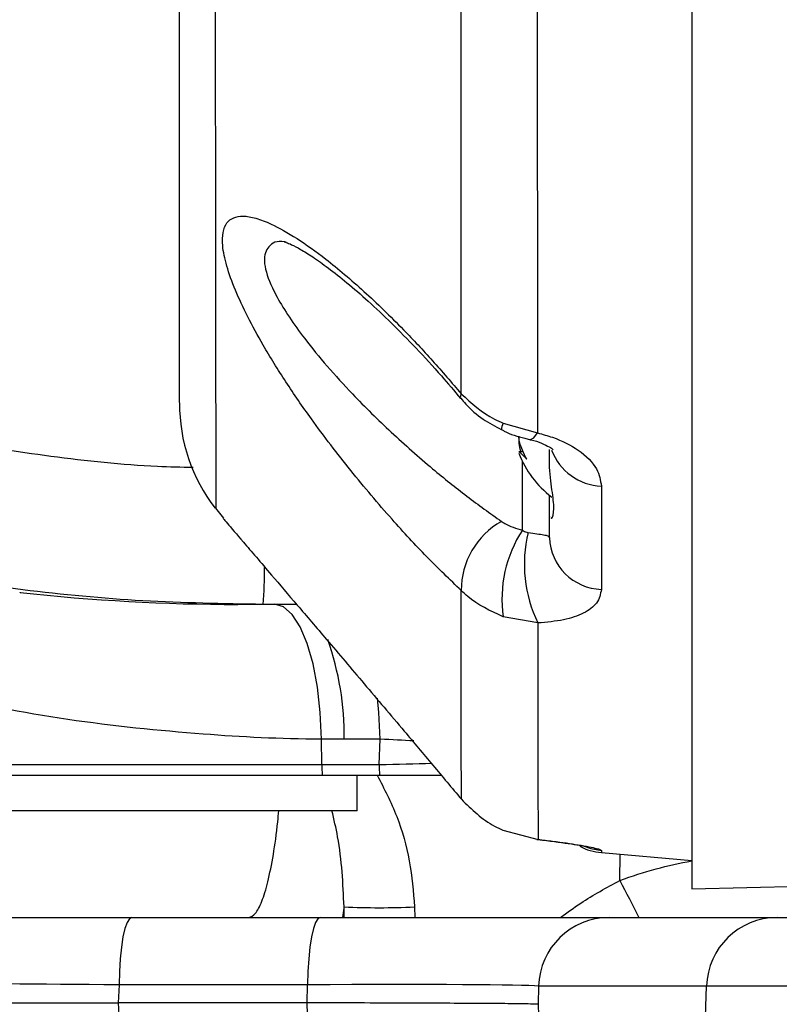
# Model space of a CAD drawing. Extents: x 0 to 16820, y 0 to 11880.
# Tile 17 of 77: x 8437 to 8490, y 6181 to 6250. Entities that reach past the tile are written whole.
import ezdxf

# ---------------------------------------------------------------- set-up
doc = ezdxf.new("R2010")
doc.units = 0
doc.header["$LTSCALE"] = 20
doc.layers.get('0').update_dxf_attribs({"linetype": 'CONTINUOUS'})
doc.styles.add('SLDTEXTSTYLE0', font='TXT', dxfattribs={"width": 0.605})
doc.dimstyles.new('SLDDIMSTYLE1', dxfattribs={"dimtxt": 100, "dimasz": 100, "dimexe": 0, "dimexo": 0.0625, "dimgap": 25, "dimtad": 1, "dimdec": 4, "dimlfac": 20, "dimzin": 12, "dimtxsty": 'SLDTEXTSTYLE0', "dimsah": 1, "dimcen": 0.09, "dimazin": 3, "dimtfac": 1, "dimtofl": 0, "dimtmove": 0, "dimatfit": 3, "dimtolj": 1, "dimtzin": 12})

# ---------------------------------------------------------------- blocks, each defined once
blk = doc.blocks.new('_D_3')
at = {"color": 7, "linetype": 'CONTINUOUS'}
for p, q in [((8405.997, 6401.82), (13085.397, 6401.82)), ((4232.759, 5673.018), (3718.295, 5582.305))]:
    blk.add_line(p, q, dxfattribs=at)
blk.add_arc((8365.997, 6401.82), 4689.4, 190, 0, dxfattribs=at)
for points in [[(13055.397, 6401.82), (13039.332, 6301.985), (13069.33, 6301.666)], [(3747.839, 5587.514), (3751.51, 5486.462), (3780.997, 5491.986)]]:
    blk.add_solid(points, dxfattribs=at)
at = {"color": 7, "linetype": 'CONTINUOUS', "insert": (8621.927, 1846.297), "char_height": 100, "attachment_point": 1, "rotation": 5, "style": 'SLDTEXTSTYLE0'}
blk.add_mtext('170°', dxfattribs=at)

msp = doc.modelspace()

# ---------------------------------------------------------------- linework, layer by layer
at = {"color": 7, "linetype": 'CONTINUOUS'}
for p, q in [((8483.996929, 6401.8197952), (8483.996929, 6188.8197957)), ((8472.1671132, 6219.5413558), (8471.8506498, 6219.5413558)), ((8473.9969311, 6218.9488558), (8473.9969311, 6219.7067587)), ((8473.9969311, 6214.9975), (8473.9969311, 6216.4940982)), ((8450.524093, 6215.5891655), (8451.0972662, 6214.8735075)), ((8450.549194, 6215.6168519), (8450.5492015, 6215.6092672)), ((8473.9969311, 6213.5075925), (8473.9969311, 6214.9975)), ((8473.9969311, 6214.9975), (8474.0000827, 6214.9433492)), ((8453.8752822, 6208.8197915), (8452.0924179, 6208.8197915)), ((8456.2325342, 6208.8197915), (8453.8752822, 6208.8197915)), ((8458.0338089, 6196.819797), (8462.0576812, 6196.819797)), ((8460.4969261, 6194.3197994), (8460.4969261, 6196.819797)), ((8460.4969261, 6194.3197994), (8435.4969276, 6194.3197994)), ((8470.7273034, 6192.9462402), (8473.1973497, 6192.300707)), ((8473.1048731, 6192.2997235), (8473.1973497, 6192.300707)), ((8477.6483042, 6191.3752256), (8483.996929, 6190.8197998)), ((8483.996929, 6188.8197957), (8554.7738982, 6190.6731574)), ((8429.0561987, 6186.8197916), (8444.6414946, 6186.8197916)), ((8444.6414946, 6186.8197916), (8457.8957347, 6186.8197916)), ((8457.8957347, 6186.8197916), (8478.1852527, 6186.8197916)), ((8478.1852527, 6186.8197916), (8489.994639, 6186.8197916)), ((8489.994639, 6186.8197916), (8674.6149374, 6186.8197916)), ((8423.9969267, 6180.8197944), (8443.6836256, 6180.8197944)), ((8456.9601504, 6180.8197944), (8443.6836256, 6180.8197944)), ((8456.9601504, 6180.8197944), (8456.9676979, 6180.8197795)), ((8473.1962843, 6180.7145922), (8473.2075421, 6180.7124017))]:
    msp.add_line(p, q, dxfattribs=at)
at = {"color": 8, "linetype": 'CONTINUOUS'}
for p, q in [((8470.7578285, 6221.547529), (8473.1670035, 6220.8720742)), ((8472.1016003, 6214.0417545), (8472.1016003, 6218.8762276)), ((8477.6483042, 6217.1342222), (8477.6483042, 6209.8730652)), ((8456.2407, 6208.8171242), (8456.1615674, 6208.8197915)), ((8473.1805785, 6207.5159995), (8470.7439108, 6207.9564928)), ((8459.5770774, 6199.3431596), (8457.9694359, 6199.3525474)), ((8458.0016, 6197.5581197), (8457.9694359, 6199.3525474)), ((8462.1059982, 6199.3431596), (8459.5770774, 6199.3431596)), ((8462.0254723, 6197.5581197), (8462.1059982, 6199.3431596)), ((8458.0016, 6197.5581197), (8462.0254723, 6197.5581197)), ((8477.6483042, 6191.5334164), (8477.6483042, 6191.3752256)), ((8478.9502857, 6189.4225328), (8478.9729653, 6191.2593393)), ((8459.5777852, 6186.8197916), (8459.5609097, 6187.55199)), ((8464.5189581, 6187.55199), (8464.5358561, 6186.8197916)), ((8443.749742, 6182.0814757), (8443.6836256, 6180.8197944)), ((8457.0039822, 6182.0814757), (8443.749742, 6182.0814757)), ((8456.9676979, 6180.8197795), (8457.0039822, 6182.0814757)), ((8473.2330827, 6181.994289), (8473.1962843, 6180.7145922)), ((8485.0424765, 6181.994289), (8473.2330827, 6181.994289)), ((8483.2714437, 6130.8197974), (8485.0424765, 6181.994289)), ((8682.6063408, 6181.994289), (8485.0424765, 6181.994289)), ((8443.6836256, 6180.8197944), (8444.6930824, 6161.5581213)), ((8473.2074676, 6180.7124017), (8473.7560092, 6161.6452931))]:
    msp.add_line(p, q, dxfattribs=at)
at = {"color": 8, "linetype": 'CONTINUOUS', "flags": 128}
for points in [[(8467.7966623, 6223.6250488), (8467.7320657, 6223.3897595), (8467.765422, 6223.2968508)], [(8472.5966467, 6220.4117475), (8472.6595221, 6220.4066066), (8472.8957875, 6220.5330281), (8473.1670035, 6220.8720742)], [(8457.9694359, 6199.3525474), (8457.8940285, 6201.2245356), (8457.6989947, 6203.0107228), (8457.3913081, 6204.6471535), (8456.9819955, 6206.0751913), (8456.4857123, 6207.2436808), (8455.9202356, 6208.1108092), (8455.3058309, 6208.6454777), (8454.664485, 6208.8285683)], [(8462.1059982, 6199.3431596), (8462.0108841, 6201.2178449), (8461.9067175, 6202.221453)], [(8476.450303, 6191.8290852), (8476.9195704, 6191.6659175), (8477.6483042, 6191.5334164)], [(8444.6414946, 6186.8197916), (8444.473022, 6186.7299972), (8444.3105994, 6186.4638476), (8444.1600604, 6186.0308795), (8444.0268142, 6185.4466645), (8443.9156441, 6184.7321837), (8443.8305436, 6183.9130966), (8443.7745748, 6183.0188183), (8443.749742, 6182.0814757)], [(8457.8957347, 6186.8197916), (8457.7272622, 6186.7299972), (8457.5648321, 6186.4638476), (8457.4142931, 6186.0308795), (8457.2810469, 6185.4466645), (8457.1698843, 6184.7321837), (8457.0847837, 6183.9130966), (8457.028815, 6183.0188183), (8457.0039822, 6182.0814757)], [(8457.517737, 6161.5581213), (8457.2993381, 6169.1074519), (8456.9601504, 6180.8197944)]]:
    msp.add_lwpolyline(points, dxfattribs=at)
at = {"color": 7, "linetype": 'CONTINUOUS'}
for centre, radius, start, end in [((8365.9969283, 6401.8197952), 4157, 190, 170), ((8365.9969283, 6401.8197952), 1594, 190, 170), ((8459.9969107, 6222.925086), 11.9999793, 179.737626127, 217.693392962), ((8478.3959101, 6221.9391843), 7, 200.79615193, 232.741521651), ((8452.0924194, 6348.8197952), 140, 263.724683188, 270), ((8477.9969283, 6195.3600066), 4, 242.345624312, 265)]:
    msp.add_arc(centre, radius, start, end, dxfattribs=at)
at = {"color": 8, "linetype": 'CONTINUOUS'}
for centre, radius, start, end in [((8471.419638, 6221.0876555), 0.8059004, 145.205614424, 179.238705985), ((8477.8213135, 6221.0539966), 3.9235906, 200.623942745, 267.472743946), ((8473.3321367, 6209.8264947), 5.5308629, 119.240515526, 180.376763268), ((8479.554016, 6209.184949), 8.8953392, 146.907356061, 187.937981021), ((8481.6383781, 6211.6235629), 9.4024705, 166.190549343, 205.903708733), ((8477.7935896, 6213.6704361), 3.8001491, 182.455984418, 267.808962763), ((8428.1429984, 6211.0971633), 25.8328638, 354.942357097, 0.723751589), ((8439.4738543, 6199.6014275), 20.1048821, 359.263956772, 19.595103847), ((8472.2808928, 6197.8111809), 14.281535, 181.015303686, 183.980512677), ((8476.3245424, 6197.8120437), 14.3013245, 181.0173557, 183.978460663), ((8785.6896602, 6345.5238454), 344.1753385, 206.971787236, 207.459012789), ((8462.0399339, 6250.0595984), 62.5567475, 267.728864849, 272.271135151), ((8478.206712, 6181.8439366), 4.9759013, 90.247097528, 178.268480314), ((8490.0161058, 6181.8439366), 4.9759014, 90.247183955, 178.26848006)]:
    msp.add_arc(centre, radius, start, end, dxfattribs=at)
for centre, major_axis, ratio, start_param, end_param in [((8456.9945288, 6198.8197952), (14.9949454, -0.4501127), 0.0479420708, 1.0506643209, 1.2243837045), ((8456.9494198, 6197.8197952), (15.025425, 0.2258323), 0.0238899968, 5.056641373, 5.3349703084), ((8448.0822724, 6181.8197952), (24.0192248, -0.2615977), 0.0090780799, 1.752265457, 3.1412159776), ((8453.3993385, 6181.8197952), (20.012405, 0.1438453), 0.0119766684, 0.1336350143, 1.3896013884)]:
    msp.add_ellipse(centre, major_axis=major_axis, ratio=ratio, start_param=start_param, end_param=end_param, dxfattribs=at)
for points, knots in [([(8449.7205256, 6886.3413928), (8449.7210341, 6886.3385147), (8449.7243327, 6886.3198451), (8449.7392388, 6885.8080331), (8449.769823, 6884.6063243), (8449.8070307, 6882.6033474), (8449.8412805, 6879.9878892), (8449.8771156, 6876.6517782), (8449.9136471, 6872.6132023), (8449.9512138, 6867.8805812), (8449.9897208, 6862.5025412), (8450.0285514, 6856.524833), (8450.0673153, 6849.9815754), (8450.1054581, 6842.8938167), (8450.1423262, 6835.3186696), (8450.1774023, 6827.3268759), (8450.2096543, 6819.0170338), (8450.2397736, 6810.3804114), (8450.2669193, 6801.4939107), (8450.2886386, 6792.4437293), (8450.3039154, 6783.3146966), (8450.3125081, 6761.4894697), (8450.3001787, 6693.5614274), (8450.3076296, 6598.5992721), (8450.3090428, 6513.2824129), (8450.3060349, 6471.1235612), (8450.3030553, 6453.0646091), (8450.3030798, 6434.9943102), (8450.3086353, 6416.9024508), (8450.3244052, 6399.5955502), (8450.3453813, 6383.0929097), (8450.3640745, 6367.5159873), (8450.383005, 6352.1785501), (8450.4015783, 6337.2087962), (8450.4195956, 6322.7100302), (8450.4367939, 6308.7561393), (8450.4531035, 6295.4554494), (8450.4683493, 6282.9165267), (8450.4824971, 6271.2411509), (8450.4955962, 6260.4760239), (8450.5074355, 6250.7049636), (8450.5179188, 6242.0148242), (8450.5268698, 6234.4906748), (8450.5343837, 6228.1441687), (8450.5404157, 6223.0206214), (8450.5446383, 6219.4538337), (8450.5473761, 6217.2036507), (8450.5490339, 6215.7921836), (8450.5491389, 6215.6772525), (8450.549194, 6215.6168519)], [0, 0, 0, 0, 0.00247169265, 0.01603312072, 0.02958798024, 0.04042775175, 0.05130651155, 0.06218502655, 0.07302469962, 0.0838446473, 0.09470279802, 0.10556108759, 0.11638088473, 0.12724629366, 0.13815093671, 0.14905549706, 0.15992091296, 0.17070113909, 0.18151522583, 0.19237564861, 0.20325285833, 0.21408620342, 0.26992211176, 0.44443552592, 0.55141168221, 0.57282048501, 0.59424358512, 0.61565788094, 0.63704955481, 0.65843198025, 0.67695324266, 0.69554077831, 0.71412818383, 0.73264935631, 0.75116919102, 0.76975520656, 0.78834144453, 0.80686126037, 0.82539735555, 0.84399963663, 0.86260210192, 0.88113818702, 0.89967684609, 0.91828181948, 0.93688695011, 0.95542566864, 0.96976890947, 0.98411243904, 1, 1, 1, 1]), ([(8467.7966623, 6223.6250488), (8467.7958206, 6225.2692481), (8467.7941356, 6228.5610651), (8467.7913514, 6233.8422899), (8467.7898771, 6239.3052909), (8467.78824, 6244.9633093), (8467.7855563, 6250.9025805), (8467.7833937, 6255.1055635), (8467.7823124, 6257.2070359)], [0, 0, 0, 0, 0.1736204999, 0.3476019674, 0.5101017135, 0.6726028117, 0.8363028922, 1, 1, 1, 1]), ([(8473.1276644, 6255.8394073), (8473.1302964, 6253.6740075), (8473.1355602, 6249.3431965), (8473.1427253, 6243.1946963), (8473.1486014, 6237.3122051), (8473.1541399, 6231.5947858), (8473.1608492, 6226.0529158), (8473.1649505, 6222.6003221), (8473.1670035, 6220.8720742)], [0, 0, 0, 0, 0.1614293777, 0.3228596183, 0.485528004, 0.6481980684, 0.8239002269, 1, 1, 1, 1]), ([(8467.8013934, 6209.7901253), (8466.9971324, 6210.5661305), (8465.3885088, 6212.1182388), (8462.7661217, 6214.9560225), (8460.0142173, 6218.1989787), (8457.5028722, 6221.4828538), (8455.4507123, 6224.4595899), (8453.9471584, 6226.8809089), (8452.7640391, 6229.0496444), (8451.881819, 6230.9419923), (8451.2756593, 6232.6445179), (8450.9929243, 6234.0151056), (8451.0240688, 6235.0120712), (8451.3759814, 6235.8812551), (8452.1869915, 6236.200262), (8453.3457955, 6236.0042371), (8454.5943413, 6235.5267594), (8456.2309984, 6234.598744), (8458.4255672, 6233.0241031), (8460.95049, 6230.8825944), (8463.4898365, 6228.4188081), (8465.7878291, 6225.9765287), (8467.1270795, 6224.4088424), (8467.7966623, 6223.6250488)], [0, 0, 0, 0, 0.0554639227, 0.1109348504, 0.1777482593, 0.2444977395, 0.2913018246, 0.3380540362, 0.3752275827, 0.4123620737, 0.4498909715, 0.4873865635, 0.5192365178, 0.5510977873, 0.61176437, 0.6454403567, 0.6791353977, 0.7299028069, 0.7807307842, 0.8441967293, 0.9077010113, 0.9538534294, 1, 1, 1, 1]), ([(8455.4971619, 6234.2697679), (8455.4619951, 6234.2780685), (8454.8555956, 6234.4212012), (8454.2074885, 6234.0632416), (8453.9257829, 6233.3435708), (8454.0127474, 6232.3615871), (8454.2975466, 6231.5020336), (8454.9671137, 6230.1910807), (8455.6972162, 6228.9996519), (8456.8746032, 6227.3653507), (8458.3675924, 6225.5442519), (8460.4007965, 6223.3186675), (8462.8914232, 6220.868398), (8465.6088797, 6218.4738064), (8468.2163089, 6216.3735652), (8469.8217768, 6215.2290707), (8470.6304384, 6214.6525978)], [0, 0, 0, 0, 0.0057639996, 0.0993919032, 0.1831798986, 0.1951026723, 0.280271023, 0.3090095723, 0.3669371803, 0.4266781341, 0.5030625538, 0.5813746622, 0.6938383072, 0.809388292, 0.9039903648, 1, 1, 1, 1]), ([(8410.7187478, 6226.4704554), (8410.7187652, 6226.4704504), (8411.6916258, 6226.1924922), (8418.066428, 6223.694577), (8424.3100112, 6222.0202685), (8431.6816683, 6220.3098587), (8438.9707847, 6219.1924919), (8444.7740413, 6218.5591297), (8448.1172867, 6218.4769938), (8448.9499791, 6218.4565364)], [0, 0, 0, 0, 0.00000330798, 0.18511946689, 0.37101813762, 0.55830112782, 0.74649082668, 0.93685921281, 1, 1, 1, 1]), ([(8467.7966623, 6223.6250488), (8468.5242709, 6222.9587219), (8469.4210588, 6222.1374645), (8470.5456701, 6221.6411575), (8470.7578285, 6221.547529)], [0, 0, 0, 0, 0.8113496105, 1, 1, 1, 1]), ([(8473.1670035, 6220.8720742), (8473.5207578, 6220.7756206), (8474.606553, 6220.4795709), (8476.2216873, 6219.6406918), (8477.4503383, 6218.3994586), (8477.5850429, 6217.5385369), (8477.6483042, 6217.1342222)], [0, 0, 0, 0, 0.1300117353, 0.3990512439, 0.7177763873, 1, 1, 1, 1]), ([(8470.6304384, 6214.6525978), (8470.7046394, 6214.6039246), (8471.1344597, 6214.3219784), (8471.6637132, 6214.16863), (8472.1016003, 6214.0417545)], [0, 0, 0, 0, 0.1726326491, 1, 1, 1, 1]), ([(8472.1016003, 6214.0417545), (8472.1963474, 6213.9812608), (8472.3215389, 6213.9013291), (8472.4712737, 6213.8744173), (8472.5076867, 6213.8678728)], [0, 0, 0, 0, 0.7568167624, 1, 1, 1, 1]), ([(8472.5076867, 6213.8678728), (8472.7200269, 6213.8396133), (8473.1700342, 6213.7797237), (8473.6349561, 6213.7116563), (8473.9549012, 6213.6247684), (8473.9815441, 6213.5504903), (8473.9969311, 6213.5075925)], [0, 0, 0, 0, 0.1873092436, 0.3969598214, 0.651726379, 1, 1, 1, 1]), ([(8477.6483042, 6209.8730652), (8477.5854488, 6209.5399656), (8477.467457, 6208.914673), (8476.480799, 6208.1872855), (8475.0657204, 6207.6816866), (8473.8081066, 6207.5711536), (8473.1805785, 6207.5159995)], [0, 0, 0, 0, 0.2832911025, 0.5317923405, 0.7663722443, 1, 1, 1, 1]), ([(8436.7901025, 6209.683582), (8436.7903982, 6209.6809835), (8436.7918608, 6209.668128), (8436.7924037, 6209.6633548), (8436.7928369, 6209.6595465)], [0, 0, 0, 0, 0.2021381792, 1, 1, 1, 1]), ([(8467.8077711, 6195.1272188), (8467.8076977, 6195.4611945), (8467.807551, 6196.1291535), (8467.8057836, 6197.8834349), (8467.8050443, 6200.1906947), (8467.8049318, 6203.0044818), (8467.8036048, 6206.178422), (8467.8021311, 6208.5853026), (8467.8013934, 6209.7901253)], [0, 0, 0, 0, 0.1719501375, 0.3439041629, 0.5178572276, 0.6918129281, 0.845729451, 1, 1, 1, 1]), ([(8470.7439108, 6207.9564928), (8469.8520621, 6208.363997), (8468.7631311, 6208.8615524), (8467.9487803, 6209.6478209), (8467.8013934, 6209.7901253)], [0, 0, 0, 0, 0.8190129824, 1, 1, 1, 1]), ([(8473.1805785, 6207.5159995), (8473.1822036, 6206.2407969), (8473.1854578, 6203.6872279), (8473.1890885, 6200.3756644), (8473.191208, 6197.4779196), (8473.1935468, 6195.1121497), (8473.1965153, 6193.3095118), (8473.1970716, 6192.6369746), (8473.1973497, 6192.300707)], [0, 0, 0, 0, 0.1560623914, 0.3125119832, 0.4833545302, 0.6541932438, 0.8270971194, 1, 1, 1, 1]), ([(8457.9694359, 6199.3525474), (8457.969416, 6199.3525474), (8455.0229322, 6199.3525471), (8449.3370951, 6199.6613158), (8440.0998631, 6200.5885307), (8433.8387445, 6201.8204431), (8430.7082457, 6202.4363874)], [0, 0, 0, 0, 0.0000020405, 0.3026076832, 0.6513105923, 1, 1, 1, 1]), ([(8430.964881, 6197.5581197), (8433.5856242, 6197.5581197), (8439.394732, 6197.5581197), (8448.406019, 6197.5581197), (8454.8031066, 6197.5581197), (8458.0016, 6197.5581197)], [0, 0, 0, 0, 0.2912787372, 0.6456449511, 1, 1, 1, 1]), ([(8461.8898569, 6196.819797), (8462.380163, 6195.8688388), (8463.3693448, 6193.9503014), (8464.251764, 6190.8022522), (8464.4299371, 6188.6348799), (8464.5189581, 6187.55199)], [0, 0, 0, 0, 0.3296563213, 0.6650744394, 1, 1, 1, 1]), ([(8452.8637392, 6186.8197916), (8453.0190671, 6186.8735634), (8453.3341847, 6186.9826515), (8453.7896614, 6187.8638594), (8454.2210819, 6189.2513771), (8454.5964876, 6191.1666181), (8454.8544444, 6192.8938415), (8454.9543441, 6194.0595284), (8454.9766494, 6194.3197994)], [0, 0, 0, 0, 0.1874005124, 0.3801840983, 0.567430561, 0.7601248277, 0.9464414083, 1, 1, 1, 1]), ([(8459.5609097, 6187.55199), (8459.48971, 6189.1998275), (8459.3920078, 6191.4610373), (8458.855585, 6193.7098027), (8458.7100757, 6194.3197994)], [0, 0, 0, 0, 0.7287415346, 1, 1, 1, 1]), ([(8473.1973497, 6192.300707), (8473.5406203, 6192.2611554), (8474.614756, 6192.1373937), (8476.2215591, 6191.9022312), (8477.4503775, 6191.660281), (8477.5850543, 6191.5739576), (8477.6483042, 6191.5334164)], [0, 0, 0, 0, 0.1268326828, 0.3968750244, 0.7167466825, 1, 1, 1, 1]), ([(8478.9502857, 6189.4225328), (8479.7955862, 6189.7127435), (8481.4672621, 6190.2866676), (8483.1600949, 6190.6279393), (8483.996929, 6190.7966433)], [0, 0, 0, 0, 0.5056604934, 1, 1, 1, 1]), ([(8474.7870652, 6186.8197916), (8475.2515646, 6187.1612645), (8476.5725607, 6188.1323838), (8478.0150295, 6188.9150646), (8478.9502857, 6189.4225328)], [0, 0, 0, 0, 0.3516281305, 1, 1, 1, 1]), ([(8459.5609097, 6187.55199), (8459.5580459, 6187.5298783), (8459.5227456, 6187.2573216), (8459.483053, 6187.0293076), (8459.4465805, 6186.8197916)], [0, 0, 0, 0, 0.0811269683, 1, 1, 1, 1])]:
    msp.add_open_spline(points, degree=3, knots=knots, dxfattribs=at)
at = {"color": 7, "linetype": 'CONTINUOUS'}
for points, knots in [([(8447.9969306, 6223.0139969), (8447.9969306, 6223.0711249), (8447.9969306, 6223.1797191), (8447.9969306, 6224.5317055), (8447.9969306, 6226.677738), (8447.9969306, 6230.0446297), (8447.9969306, 6234.8878047), (8447.9969306, 6240.9890603), (8447.9969306, 6248.2421218), (8447.9969306, 6256.5312322), (8447.9969306, 6265.8168835), (8447.9969306, 6276.1860498), (8447.9969306, 6287.4441639), (8447.9969306, 6299.4294493), (8447.9969306, 6312.0976908), (8447.9969306, 6325.5625421), (8447.9969306, 6339.5517191), (8447.9969306, 6353.8857789), (8447.9969306, 6368.522806), (8447.9969306, 6383.5761439), (8447.9969306, 6398.7297739), (8447.9969306, 6413.766563), (8447.9969306, 6433.5266297), (8447.9969306, 6468.1636404), (8447.9969306, 6537.4149233), (8447.9969306, 6626.8300034), (8447.9969306, 6706.7857236), (8447.9969306, 6752.3342737), (8447.9969306, 6771.0703319), (8447.9969306, 6782.4969439), (8447.9969306, 6791.7924638), (8447.9969306, 6800.4399086), (8447.9969306, 6808.6328149), (8447.9969306, 6816.429726), (8447.9969306, 6824.1060205), (8447.9969306, 6831.5945713), (8447.9969306, 6838.7486787), (8447.9969306, 6845.4445542), (8447.9969306, 6851.638406), (8447.9969306, 6857.29283), (8447.9969306, 6862.4153144), (8447.9969306, 6866.9128542), (8447.9969306, 6870.7597689), (8447.9969306, 6873.9383221), (8447.9969306, 6876.4489379), (8447.9969306, 6878.0791961), (8447.9969306, 6879.0288166), (8447.9969306, 6879.5125738), (8447.9969306, 6879.551853), (8447.9969306, 6879.5471382), (8447.9969306, 6879.5449434)], [0, 0, 0, 0, 0.0156631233, 0.0297738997, 0.0439446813, 0.0619320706, 0.0800441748, 0.098550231, 0.1171926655, 0.1351817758, 0.153295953, 0.1718042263, 0.1904486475, 0.2084304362, 0.2265368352, 0.2450366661, 0.2636722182, 0.2816635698, 0.2997797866, 0.3182904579, 0.3369376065, 0.3549210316, 0.3729561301, 0.4090265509, 0.4811673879, 0.6254490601, 0.7349967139, 0.7726681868, 0.7915038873, 0.8033060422, 0.8143209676, 0.8254100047, 0.8352901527, 0.8452331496, 0.8555965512, 0.8660327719, 0.8765457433, 0.8871349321, 0.8974986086, 0.9079352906, 0.9184493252, 0.9290394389, 0.9393957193, 0.9498250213, 0.9603310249, 0.9709133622, 0.9783777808, 0.9858695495, 0.9934220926, 1, 1, 1, 1]), ([(8455.3700401, 6234.3018352), (8455.3659452, 6234.3023391), (8455.3231329, 6234.3076083), (8455.4988302, 6234.2704679), (8455.8648349, 6234.1163618), (8456.5100014, 6233.7849872), (8457.3827489, 6233.2433732), (8458.4829059, 6232.4646262), (8459.7915579, 6231.4284215), (8461.2799674, 6230.1339292), (8462.9089972, 6228.5969873), (8464.6356494, 6226.8357126), (8466.2717317, 6225.0589134), (8467.3089087, 6223.826134), (8467.7586121, 6223.2916205)], [0, 0, 0, 0, 0.00562329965, 0.05879262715, 0.11939051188, 0.18933847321, 0.26807869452, 0.35690369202, 0.45457587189, 0.560138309, 0.67202304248, 0.78851934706, 0.90830535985, 1, 1, 1, 1]), ([(8467.7772237, 6223.3123927), (8467.8879447, 6223.1745916), (8468.3349046, 6222.6183146), (8469.2653122, 6221.8215055), (8470.1804693, 6221.3443336), (8470.617087, 6221.1166768)], [0, 0, 0, 0, 0.1468948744, 0.5929870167, 1, 1, 1, 1]), ([(8470.6173403, 6221.1141287), (8470.6834251, 6221.0775627), (8471.1954427, 6220.7942535), (8471.8803524, 6220.5814384), (8472.486268, 6220.4438935), (8472.6001112, 6220.4180507)], [0, 0, 0, 0, 0.1074224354, 0.8322969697, 1, 1, 1, 1]), ([(8471.8544124, 6220.6399886), (8471.8425714, 6220.4796291), (8471.8183272, 6220.1512947), (8471.9267604, 6219.7477883), (8471.9822345, 6219.5413558)], [0, 0, 0, 0, 0.4884032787, 1, 1, 1, 1]), ([(8472.4042503, 6219.0320192), (8472.2608646, 6219.3067759), (8472.0124319, 6219.7828244), (8471.8535481, 6220.3768323), (8471.8543143, 6220.6163089), (8471.85439, 6220.6399886)], [0, 0, 0, 0, 0.5515691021, 0.9556586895, 1, 1, 1, 1]), ([(8472.5994704, 6220.4058616), (8472.6290824, 6220.4005732), (8472.95222, 6220.3428646), (8473.4663988, 6220.1486003), (8474.0083795, 6219.8901314), (8474.2576071, 6219.6994693), (8474.2649414, 6219.6898287), (8474.2683632, 6219.6853308)], [0, 0, 0, 0, 0.0262197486, 0.2861206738, 0.5511253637, 0.7905736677, 1, 1, 1, 1]), ([(8471.8506498, 6219.5387481), (8471.8505931, 6219.5396147), (8471.8485429, 6219.5709064), (8471.9791278, 6219.4587477), (8472.1799263, 6219.2649205), (8472.3492503, 6219.0891223), (8472.4042503, 6219.0320192)], [0, 0, 0, 0, 0.01102220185, 0.39800294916, 0.80445848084, 1, 1, 1, 1]), ([(8474.1025059, 6214.9081825), (8474.1265961, 6214.8869095), (8474.2094177, 6214.8137736), (8474.3675883, 6215.4673085), (8474.1910853, 6216.7831906), (8474.0046988, 6218.1041616), (8473.9976775, 6218.8676912), (8473.9969311, 6218.9488558)], [0, 0, 0, 0, 0.1172055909, 0.4029496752, 0.6850566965, 0.9665209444, 1, 1, 1, 1]), ([(8453.8752822, 6208.8197915), (8451.0553087, 6208.8686284), (8445.4019814, 6208.9665339), (8437.0288393, 6209.7596333), (8428.7758696, 6211.0055122), (8420.7629229, 6212.7551758), (8414.4212845, 6214.4517341), (8410.8492377, 6215.7132707), (8409.8001396, 6216.0837798)], [0, 0, 0, 0, 0.18733320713, 0.37555527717, 0.55940917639, 0.74408878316, 0.924839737, 1, 1, 1, 1]), ([(8451.0766728, 6214.8570119), (8451.07389, 6214.8602737), (8451.0663246, 6214.8691414), (8451.4212257, 6214.4534814), (8452.2186596, 6213.5198858), (8453.3803015, 6212.1602026), (8454.6242778, 6210.7040006), (8456.2677252, 6208.7791929), (8458.4558903, 6206.2122578), (8460.9898916, 6203.2308832), (8463.5170199, 6200.242515), (8465.8139324, 6197.5125402), (8467.1401188, 6195.9259621), (8467.8077711, 6195.1272188)], [0, 0, 0, 0, 0.0376348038, 0.1023169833, 0.2234413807, 0.2901027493, 0.3581017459, 0.4585849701, 0.5619601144, 0.6872454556, 0.8161974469, 0.9074668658, 1, 1, 1, 1]), ([(8436.7928369, 6209.6595465), (8436.7928474, 6209.6594673), (8436.7931106, 6209.6574808), (8436.7923362, 6209.6642285), (8436.7915927, 6209.6707074)], [0, 0, 0, 0, 0.0398310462, 1, 1, 1, 1]), ([(8430.9980361, 6196.819797), (8434.1190725, 6196.819797), (8443.11613, 6196.819797), (8452.1401672, 6196.819797), (8458.0338089, 6196.819797)], [0, 0, 0, 0, 0.3468952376, 1, 1, 1, 1]), ([(8462.0576812, 6196.819797), (8462.8344428, 6196.819797), (8464.3820414, 6196.819797), (8465.7233359, 6196.819797), (8466.3914157, 6196.819797)], [0, 0, 0, 0, 0.5019140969, 1, 1, 1, 1]), ([(8467.8077711, 6195.1272188), (8468.5364822, 6194.4150516), (8469.4215225, 6193.5501044), (8470.5312811, 6193.0368916), (8470.7273034, 6192.9462402)], [0, 0, 0, 0, 0.823364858, 1, 1, 1, 1]), ([(8473.1049774, 6192.2989039), (8473.1376584, 6192.2955613), (8473.5866522, 6192.2496376), (8474.3701236, 6192.1497898), (8475.3677981, 6192.0120369), (8476.1150092, 6191.8877759), (8476.5290236, 6191.8100755), (8476.7094415, 6191.7628235), (8476.6717184, 6191.774181), (8476.669216, 6191.7749344)], [0, 0, 0, 0, 0.0165216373, 0.226985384, 0.4388434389, 0.6544641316, 0.8432734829, 0.9896032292, 1, 1, 1, 1]), ([(8473.1962843, 6180.7145922), (8472.8654236, 6180.7261471), (8472.3074939, 6180.7456321), (8470.5184381, 6180.7623572), (8468.5355771, 6180.7751317), (8466.1025838, 6180.786411), (8463.3175756, 6180.7971826), (8460.251635, 6180.8079049), (8458.062344, 6180.8158213), (8456.9676979, 6180.8197795)], [0, 0, 0, 0, 0.1953915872, 0.329488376, 0.4635859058, 0.5976900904, 0.7317944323, 0.865897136, 1, 1, 1, 1])]:
    msp.add_open_spline(points, degree=3, knots=knots, dxfattribs=at)

# ---------------------------------------------------------------- dimensions: what is measured, and where the dimension line sits
dim = msp.add_angular_dim_2l(base=(8774.7050665, 1730.2643988), line1=((4272.1510991, 5679.9643207), (6796.21337, 6125.0246)), line2=((7345.1676267, 6401.8197952), (8365.9969283, 6401.8197952)), dimstyle='SLDDIMSTYLE1', dxfattribs=at)
dim.commit()
dim.dimension.update_dxf_attribs({"geometry": '_D_3', "text_midpoint": (8774.7050665, 1730.2643988), "dimtype": 162})

doc.saveas('drawing.dxf')
